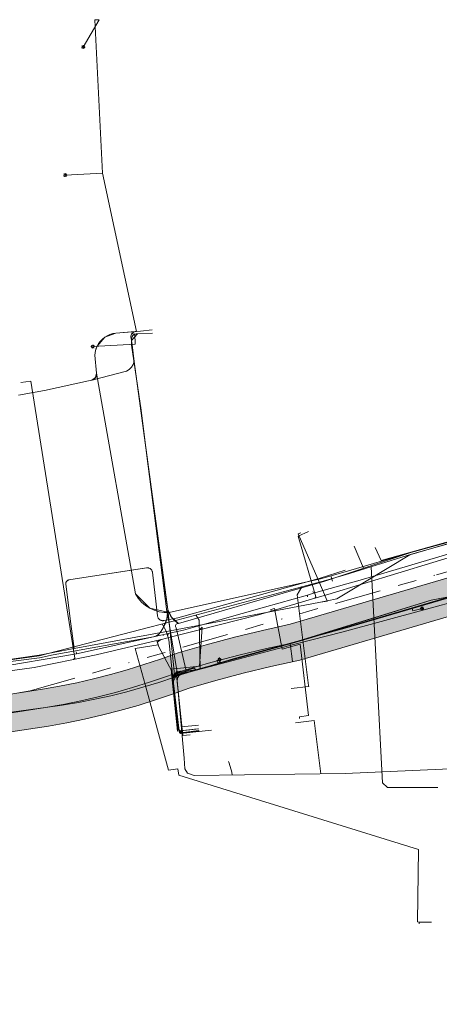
# Model space of a CAD drawing. Header units: metres. Extents: x 191553 to 192958, y 309510 to 310004.
# Tile 31 of 52: x 191965 to 192010, y 309772 to 309878. Entities that reach past the tile are written whole.
import ezdxf
from ezdxf.lldxf.tags import DXFTag

# ---------------------------------------------------------------- set-up
doc = ezdxf.new("R2010")
doc.units = ezdxf.units.M
doc.linetypes.add('RI-OVERIG', pattern=[17, 5, -2, 2, -2, 0, -2, 2, -2])
doc.layers.get('0').update_dxf_attribs({"lineweight": 18})
for name, color, linetype, lineweight in [('B-WE-IE-MEUBILAIR_ENEXIS NETBEHEER BV-S', 7, 'Continuous', 18), ('B-WE-KL-DATA_COAXKABEL_7_ZIGGO BV-G', 90, 'KL-DATA-N', 18), ('B-WE-KL-DATA_DUCT_ZIGGO BV-G', 90, 'Continuous', 18), ('B-WE-KL-DATA_KABELBED_KPN BV-G', 90, 'Continuous', 18), ('B-WE-KL-DATA_KABELBED_ZIGGO BV-G', 90, 'Continuous', 18), ('B-WE-KL-ET_LS_DUCT_ENEXIS NETBEHEER BV-G', 190, 'Continuous', 18), ('B-WE-KL-ET_LS_ENEXIS NETBEHEER BV-G', 190, 'KL-LS-N', 18), ('B-WE-KL-ET_LS_KABELBED_ENEXIS NETBEHEER BV-G', 190, 'Continuous', 18), ('B-WE-KL-ET_LS_MANTELBUIS_OVERIG_50_ENEXIS NETBEHEER BV-G', 190, 'Continuous', 18), ('B-WE-KL-ET_MS_ENEXIS NETBEHEER BV-G', 130, 'KL-MS-N', 18), ('B-WE-KL-ET_MS_KABELBED_ENEXIS NETBEHEER BV-G', 130, 'Continuous', 18), ('B-WE-KL-GAS_HD_STAAL_100_ENEXIS NETBEHEER BV-G', 30, 'KL-GAS-HD-N', 18), ('B-WE-KL-GAS_LD_OVERIG_15_ENEXIS NETBEHEER BV-G', 50, 'KL-GAS-LD-N', 18), ('B-WE-KL-GAS_LD_POLYETHYLEEN PE_25_ENEXIS NETBEHEER BV-G', 50, 'KL-GAS-LD-N', 18), ('B-WE-KL-GAS_LD_POLYETHYLEEN PE_32_ENEXIS NETBEHEER BV-G', 50, 'KL-GAS-LD-N', 18), ('B-WE-KL-GAS_LD_POLYVINYLCHLORIDE PVC_90_ENEXIS NETBEHEER BV-G', 50, 'KL-GAS-LD-N', 18), ('B-WE-KL-GAS_LD_STAAL_25_ENEXIS NETBEHEER BV-G', 50, 'KL-GAS-LD-N', 18), ('B-WE-KL-WATER_100_NV WATERLEIDINGMAATSCHAPPIJ LIMBURG-G', 170, 'KL-WATER-N', 18), ('B-WE-KL-WATER_20_NV WATERLEIDINGMAATSCHAPPIJ LIMBURG-G', 170, 'KL-WATER-N', 18), ('B-WE-KL-WATER_25_NV WATERLEIDINGMAATSCHAPPIJ LIMBURG-G', 170, 'KL-WATER-N', 18), ('B-WE-KL-WATER_32_NV WATERLEIDINGMAATSCHAPPIJ LIMBURG-G', 170, 'KL-WATER-N', 18), ('B-WE-KL-WATER_33_NV WATERLEIDINGMAATSCHAPPIJ LIMBURG-G', 170, 'KL-WATER-N', 18), ('B-WE-RI-VRIJVERVAL_GEWAPEND BETON_1000_GEMEENTE GULPEN   WITTEM-G', 210, 'RI-OVERIG', 18), ('B-WE-RI-VRIJVERVAL_GEWAPEND BETON_1250_GEMEENTE GULPEN   WITTEM-G', 210, 'RI-OVERIG', 18), ('V-WE-KL-WATER_100_NV WATERLEIDINGMAATSCHAPPIJ LIMBURG-G', 170, 'KL-WATER-V', 18), ('V-WE-KL-WATER_25_NV WATERLEIDINGMAATSCHAPPIJ LIMBURG-G', 170, 'KL-WATER-V', 18)]:
    doc.layers.add(name, color=color, linetype=linetype, lineweight=lineweight)
doc.layers.add('B-WE-OG-INFO_EIS VOORZORGSMAATREGEL_ENEXIS NETBEHEER BV-GV', color=7, linetype='Continuous', lineweight=18, true_color=0xfa194b)
doc.layers.add('B-WE-OG-INFO_EIS VOORZORGSMAATREGEL_ENEXIS NETBEHEER BV-V', color=7, linetype='Continuous', lineweight=18, true_color=0xfa194b, transparency=0.8)
doc.styles.get("Standard").update_dxf_attribs({"font": 'arial.ttf'})
tags = doc.linetypes.add('KL-DATA-N', pattern='A,4,-1,[101,NLCS.SHX,S=0.5,R=0,X=0,Y=0],-1,4,-1,["D",Standard,S=1,R=0,X=-0.25,Y=-0.5],-1.5', length=12.5).pattern_tags.tags
tags[18] = DXFTag(74, 10)
tags = doc.linetypes.add('KL-GAS-HD-N', pattern='A,4,-1,[69,NLCS.SHX,S=0.5,R=0,X=0,Y=0],-1,4,-1,["H",Standard,S=1,R=0,X=0,Y=-0.5],-2', length=13).pattern_tags.tags
tags[18] = DXFTag(74, 10)
tags = doc.linetypes.add('KL-GAS-LD-N', pattern='A,4,-1,[69,NLCS.SHX,S=0.5,R=0,X=0,Y=0],-1,4,-1,["L",Standard,S=1,R=0,X=0.25,Y=-0.5],-2', length=13).pattern_tags.tags
tags[18] = DXFTag(74, 10)
tags = doc.linetypes.add('KL-LS-N', pattern='A,4,-1,[103,NLCS.SHX,S=0.75,R=0,X=0,Y=0],-1,4,-1,["L",Standard,S=1,R=0,X=0,Y=-0.5],-2', length=13).pattern_tags.tags
tags[18] = DXFTag(74, 10)
tags = doc.linetypes.add('KL-MS-N', pattern='A,4,-1,[103,NLCS.SHX,S=0.75,R=0,X=0,Y=0],-1,4,-1,["M",Standard,S=1,R=0,X=0,Y=-0.5],-2', length=13).pattern_tags.tags
tags[18] = DXFTag(74, 10)
doc.linetypes.add('KL-WATER-N', pattern='A,7,-0.5,[168,NLCS.SHX,S=0.75,R=0,X=0.75,Y=0],-2', length=9.5)
doc.linetypes.add('KL-WATER-V', pattern='A,3.5,[24,NLCS.SHX,S=0.5,R=0,X=0,Y=0],3.5,-0.5,[168,NLCS.SHX,S=0.75,R=0,X=0.75,Y=0],-2', length=9.5)

# ---------------------------------------------------------------- blocks, each defined once
blk = doc.blocks.new('SIE-MEUBILAIR_PAAL_LICHTMAST-SO')
for points in [[(-0.62, 0), (-1, 0)], [(-0.71, 0.71), (-0.44, 0.44)], [(0, 1), (0, 0.62)], [(0.44, 0.44), (0.71, 0.71)], [(1, 0), (0.62, 0)], [(-0.71, -0.71), (-0.44, -0.44)], [(0, -0.62), (0, -1)], [(0.44, -0.44), (0.71, -0.71)]]:
    blk.add_lwpolyline(points)
blk.add_circle((0, 0), 0.5)

msp = doc.modelspace()

# ---------------------------------------------------------------- hatches: boundary and pattern name
at = {"layer": 'B-WE-OG-INFO_EIS VOORZORGSMAATREGEL_ENEXIS NETBEHEER BV-V'}
msp.add_hatch(color=256, dxfattribs=at).paths.add_polyline_path([(192131.418, 309815.57), (192128.835, 309815.928), (192126.26, 309816.341), (192123.701, 309816.806), (192121.172, 309817.322), (192114.611, 309818.968), (192107.1, 309821.375), (192100.308, 309823.674), (192096.941, 309824.655), (192093.589, 309825.483), (192080.989, 309830.487), (192080.791, 309830.554), (192069.712, 309833.657), (192069.466, 309833.709), (192069.213, 309833.731), (192068.961, 309833.72), (192068.697, 309833.674), (192057.804, 309831.006), (192051.026, 309829.021), (192044.363, 309831.316), (192044.12, 309831.383), (192043.869, 309831.419), (192043.617, 309831.423), (192043.366, 309831.395), (192043.119, 309831.335), (192042.882, 309831.245), (192042.661, 309831.126), (192042.454, 309830.98), (192042.268, 309830.809), (192042.104, 309830.615), (192041.968, 309830.403), (192041.858, 309830.175), (192041.781, 309829.944), (192040.182, 309823.996), (192038.819, 309823.938), (192037.374, 309823.818), (192035.936, 309823.638), (192034.587, 309823.414), (192033.087, 309823.101), (192031.76, 309822.767), (192030.426, 309822.373), (192024.636, 309821.022), (192024.348, 309821.121), (192024.098, 309821.167), (192023.846, 309821.18), (192023.594, 309821.161), (192023.302, 309821.099), (191994.078, 309812.513), (191991.126, 309811.863), (191988.082, 309811.125), (191985.054, 309810.324), (191982.043, 309809.46), (191980.132, 309808.775), (191978.355, 309808.181), (191976.561, 309807.629), (191974.76, 309807.121), (191972.942, 309806.656), (191971.119, 309806.235), (191969.28, 309805.857), (191967.443, 309805.525), (191960.065, 309804.397), (191952.664, 309803.315), (191945.257, 309802.282), (191937.67, 309801.267), (191930.473, 309799.676), (191922.163, 309797.669), (191911.141, 309794.283), (191900.304, 309790.922), (191891.818, 309788.89), (191875.997, 309786.795), (191875.749, 309786.745), (191875.51, 309786.666), (191875.281, 309786.556), (191875.069, 309786.418), (191874.876, 309786.255), (191874.705, 309786.07), (191874.558, 309785.863), (191874.42, 309785.596), (191873.182, 309782.693), (191873.098, 309782.456), (191873.045, 309782.209), (191873.023, 309781.955), (191873.033, 309781.703), (191873.074, 309781.455), (191873.148, 309781.211), (191874.286, 309778.681), (191875.214, 309776.273), (191876.004, 309773.816), (191876.648, 309771.337), (191876.898, 309769.939), (191877.117, 309768.491), (191877.3, 309767.032), (191877.444, 309765.569), (191877.549, 309764.107), (191877.616, 309762.637), (191877.645, 309761.169), (191877.636, 309759.74), (191877.378, 309756.094), (191877.067, 309752.417), (191876.706, 309748.733), (191876.299, 309745.086), (191875.982, 309743.013), (191875.384, 309738.504), (191874.916, 309734.034), (191874.23, 309727.778), (191874.142, 309725.949), (191874.122, 309724.242), (191874.158, 309722.604), (191874.254, 309720.9), (191874.285, 309720.649), (191876.083, 309710.974), (191876.144, 309710.729), (191876.237, 309710.492), (191876.39, 309710.222), (191877.197, 309709.025), (191878.897, 309706.317), (191879.045, 309706.113), (191879.217, 309705.928), (191879.453, 309705.737), (191884.15, 309702.491), (191896.058, 309695.465), (191901.703, 309691.267), (191898.563, 309689.263), (191898.36, 309689.114), (191898.176, 309688.941), (191898.015, 309688.744), (191897.881, 309688.531), (191897.775, 309688.301), (191897.698, 309688.059), (191897.653, 309687.81), (191897.639, 309687.559), (191897.658, 309687.306), (191897.715, 309687.031), (191898.448, 309684.454), (191898.497, 309683.758), (191896.451, 309678.134), (191882.242, 309667.335), (191877.433, 309663.962), (191872.526, 309660.706), (191867.542, 309657.581), (191862.475, 309654.583), (191857.255, 309651.674), (191851.951, 309648.897), (191849.155, 309647.451), (191846.353, 309646.062), (191843.528, 309644.719), (191840.695, 309643.429), (191837.229, 309641.984), (191833.727, 309640.601), (191830.196, 309639.284), (191826.648, 309638.035), (191823.07, 309636.851), (191819.47, 309635.735), (191815.855, 309634.688), (191812.205, 309633.706), (191807.498, 309632.493), (191802.8, 309631.381), (191798.238, 309630.567), (191793.613, 309629.787), (191788.992, 309629.055), (191784.363, 309628.368), (191779.718, 309627.724), (191775.076, 309627.128), (191770.419, 309626.575), (191765.751, 309626.068), (191754.812, 309624.834), (191743.888, 309623.674), (191732.937, 309622.582), (191704.171, 309619.885), (191696.448, 309619.357), (191674.137, 309618.201), (191656.038, 309617.66), (191646.696, 309617.458), (191646.444, 309617.436), (191646.196, 309617.383), (191645.957, 309617.299), (191645.731, 309617.186), (191645.523, 309617.045), (191645.331, 309616.878), (191645.164, 309616.69), (191645.021, 309616.482), (191644.905, 309616.256), (191644.819, 309616.019), (191644.764, 309615.771), (191644.74, 309615.519), (191644.748, 309615.267), (191644.788, 309615.018), (191644.86, 309614.774), (191644.961, 309614.543), (191645.09, 309614.327), (191645.246, 309614.128), (191645.427, 309613.949), (191645.626, 309613.796), (191645.845, 309613.669), (191646.079, 309613.57), (191646.323, 309613.502), (191646.573, 309613.465), (191646.782, 309613.459), (191656.136, 309613.662), (191674.324, 309614.205), (191696.703, 309615.365), (191704.52, 309615.9), (191733.333, 309618.602), (191744.288, 309619.694), (191755.26, 309620.859), (191766.199, 309622.093), (191770.886, 309622.603), (191775.556, 309623.157), (191780.259, 309623.761), (191784.918, 309624.406), (191789.589, 309625.1), (191794.272, 309625.842), (191798.91, 309626.623), (191803.667, 309627.476), (191808.474, 309628.614), (191813.239, 309629.842), (191816.913, 309630.831), (191820.639, 309631.909), (191824.308, 309633.047), (191827.92, 309634.243), (191831.544, 309635.517), (191835.178, 309636.874), (191838.751, 309638.285), (191842.263, 309639.749), (191845.23, 309641.099), (191848.116, 309642.471), (191850.979, 309643.891), (191853.788, 309645.343), (191859.135, 309648.143), (191864.445, 309651.101), (191869.6, 309654.151), (191874.718, 309657.36), (191879.666, 309660.643), (191884.57, 309664.082), (191899.339, 309675.305), (191899.53, 309675.47), (191899.699, 309675.658), (191899.843, 309675.866), (191899.96, 309676.092), (191902.401, 309682.789), (191902.472, 309683.033), (191902.512, 309683.283), (191902.516, 309683.611), (191902.424, 309684.939), (191902.391, 309685.188), (191901.97, 309686.692), (191906.3, 309689.455), (191906.505, 309689.605), (191906.687, 309689.778), (191906.848, 309689.974), (191906.982, 309690.187), (191907.088, 309690.417), (191907.165, 309690.659), (191907.21, 309690.907), (191907.224, 309691.16), (191907.206, 309691.412), (191907.156, 309691.66), (191907.075, 309691.899), (191906.965, 309692.126), (191906.827, 309692.338), (191906.663, 309692.531), (191906.418, 309692.745), (191898.36, 309698.738), (191898.182, 309698.856), (191886.247, 309705.898), (191882.067, 309708.792), (191880.568, 309711.179), (191879.94, 309712.113), (191878.241, 309721.255), (191878.157, 309722.727), (191878.122, 309724.297), (191878.141, 309725.863), (191878.213, 309727.404), (191878.893, 309733.608), (191879.359, 309738.058), (191879.945, 309742.473), (191880.27, 309744.598), (191880.683, 309748.302), (191881.049, 309752.037), (191881.367, 309755.804), (191881.63, 309759.521), (191881.645, 309761.17), (191881.613, 309762.795), (191881.544, 309764.315), (191881.431, 309765.885), (191881.278, 309767.45), (191881.076, 309769.064), (191880.839, 309770.619), (191880.572, 309772.117), (191879.861, 309774.877), (191879.005, 309777.551), (191877.998, 309780.173), (191877.206, 309781.932), (191877.653, 309782.979), (191892.445, 309784.938), (191892.647, 309784.976), (191901.427, 309787.082), (191912.317, 309790.459), (191923.162, 309793.795), (191931.353, 309795.774), (191938.451, 309797.343), (191945.806, 309798.32), (191953.239, 309799.356), (191960.666, 309800.442), (191968.072, 309801.575), (191970.064, 309801.935), (191971.947, 309802.322), (191973.912, 309802.775), (191975.774, 309803.252), (191977.716, 309803.799), (191979.598, 309804.379), (191981.422, 309804.989), (191983.211, 309805.634), (191986.096, 309806.462), (191989.046, 309807.243), (191992.006, 309807.961), (191995.139, 309808.656), (192023.581, 309817.012), (192023.797, 309816.944), (192024.045, 309816.898), (192024.298, 309816.885), (192024.55, 309816.904), (192024.731, 309816.937), (192031.393, 309818.491), (192032.778, 309818.898), (192034.023, 309819.212), (192035.281, 309819.474), (192036.551, 309819.685), (192037.825, 309819.843), (192039.107, 309819.948), (192040.39, 309820.001), (192041.717, 309820.001), (192041.968, 309820.017), (192042.217, 309820.064), (192042.457, 309820.143), (192042.687, 309820.252), (192042.899, 309820.387), (192043.093, 309820.549), (192043.266, 309820.736), (192043.412, 309820.94), (192043.533, 309821.164), (192043.648, 309821.482), (192045.087, 309826.836), (192050.326, 309825.032), (192050.569, 309824.965), (192050.821, 309824.929), (192051.072, 309824.925), (192051.323, 309824.953), (192051.539, 309825.004), (192058.8, 309827.131), (192069.139, 309829.663), (192079.61, 309826.73), (192092.24, 309821.715), (192092.499, 309821.632), (192095.863, 309820.802), (192099.148, 309819.846), (192105.863, 309817.571), (192113.452, 309815.139), (192120.242, 309813.431), (192122.964, 309812.875), (192125.609, 309812.394), (192128.223, 309811.975), (192130.887, 309811.606), (192133.651, 309811.278), (192136.482, 309811.073), (192139.318, 309811), (192149.159, 309811.173), (192151.78, 309811.374), (192154.502, 309811.657), (192157.108, 309812.001), (192159.811, 309812.434), (192162.394, 309812.92), (192165.017, 309813.487), (192167.675, 309814.14), (192170.262, 309814.851), (192172.776, 309815.617), (192175.321, 309816.467), (192177.892, 309817.406), (192180.386, 309818.396), (192182.852, 309819.454), (192185.238, 309820.556), (192187.692, 309821.77), (192190.028, 309823.008), (192201.581, 309829.247), (192210.955, 309834.895), (192218.647, 309839.781), (192225.556, 309844.588), (192227.107, 309845.636), (192227.306, 309845.79), (192227.485, 309845.969), (192227.64, 309846.169), (192227.769, 309846.387), (192227.869, 309846.62), (192227.939, 309846.863), (192227.978, 309847.111), (192227.985, 309847.364), (192227.96, 309847.617), (192227.903, 309847.863), (192227.816, 309848.099), (192227.699, 309848.325), (192227.556, 309848.532), (192227.387, 309848.72), (192227.195, 309848.886), (192226.984, 309849.026), (192226.759, 309849.138), (192226.519, 309849.221), (192226.272, 309849.272), (192226.019, 309849.293), (192225.768, 309849.281), (192225.517, 309849.237), (192225.276, 309849.163), (192225.047, 309849.059), (192223.285, 309847.881), (192216.465, 309843.134), (192208.872, 309838.309), (192199.557, 309832.698), (192188.135, 309826.532), (192185.842, 309825.317), (192183.537, 309824.176), (192181.2, 309823.098), (192178.837, 309822.084), (192176.441, 309821.134), (192174.026, 309820.252), (192171.588, 309819.436), (192169.123, 309818.686), (192166.641, 309818.004), (192164.142, 309817.39), (192161.629, 309816.846), (192159.097, 309816.369), (192156.559, 309815.964), (192154.005, 309815.626), (192151.448, 309815.36), (192148.914, 309815.166), (192142.08, 309815.058), (192139.372, 309815), (192136.721, 309815.066), (192134.076, 309815.256)])

# ---------------------------------------------------------------- linework, layer by layer
at = {"layer": 'B-WE-KL-DATA_COAXKABEL_7_ZIGGO BV-G', "flags": 128}
for points in [[(192021.07, 309824.192), (192003.888, 309819.357)], [(192045.716, 309817.488), (192044.812, 309821.873), (192009.272, 309815.104)], [(191981.843, 309807.045), (191994.575, 309810.575), (192009.272, 309815.104)], [(191994.575, 309810.575), (191994.103, 309810.445)], [(191982.521, 309800.547), (191981.843, 309807.045)]]:
    msp.add_lwpolyline(points, dxfattribs=at)
at = {"layer": 'B-WE-KL-DATA_DUCT_ZIGGO BV-G', "flags": 128}
msp.add_lwpolyline([(191994.103, 309810.445), (192009.272, 309815.104)], dxfattribs=at)
at = {"layer": 'B-WE-KL-DATA_KABELBED_KPN BV-G', "flags": 128}
for points in [[(191970.833, 309809.9), (191970.834, 309809.9), (191981.006, 309811.772), (191997.365, 309814.911), (191998.079, 309815.048), (191999.119, 309815.248), (192000, 309815.781), (192006.96, 309819.997), (192021.099, 309824.096)], [(191997.365, 309814.911), (191998.106, 309814.987), (191998.079, 309815.048), (191997.055, 309817.411), (191994.963, 309822.238), (191995.238, 309822.358)], [(191970.834, 309809.9), (191970.491, 309812.574), (191969.944, 309816.831), (191969.941, 309816.866), (191969.941, 309816.901), (191969.944, 309816.936), (191969.95, 309816.97), (191969.959, 309817.004), (191969.971, 309817.037), (191969.986, 309817.069), (191970.003, 309817.099), (191970.023, 309817.128), (191970.045, 309817.155), (191970.07, 309817.18), (191970.096, 309817.203), (191970.125, 309817.224), (191970.155, 309817.242), (191970.186, 309817.257), (191970.219, 309817.269), (191970.253, 309817.279), (191970.287, 309817.286), (191978.641, 309818.576), (191978.689, 309818.581), (191978.738, 309818.582), (191978.786, 309818.579), (191978.835, 309818.571), (191978.882, 309818.559), (191978.928, 309818.543), (191978.972, 309818.523), (191979.014, 309818.499), (191979.054, 309818.471), (191979.092, 309818.44), (191979.126, 309818.405), (191979.157, 309818.368), (191979.185, 309818.328), (191979.209, 309818.286), (191979.23, 309818.242), (191979.246, 309818.196), (191979.258, 309818.149), (191979.266, 309818.101), (191979.818, 309813.421), (191979.826, 309813.371), (191979.839, 309813.321), (191979.855, 309813.273), (191979.876, 309813.227), (191979.901, 309813.182), (191979.93, 309813.14), (191979.962, 309813.101), (191979.997, 309813.064), (191980.035, 309813.031), (191980.077, 309813.001), (191980.12, 309812.974), (191980.166, 309812.952), (191980.213, 309812.934), (191980.262, 309812.919), (191980.312, 309812.91), (191980.363, 309812.904), (191980.414, 309812.903), (191980.465, 309812.906), (191980.515, 309812.914), (191981.998, 309813.206), (191997.055, 309817.411), (191997.326, 309817.487), (191999.993, 309818.335)], [(191970.286, 309817.286), (191978.192, 309818.506)], [(191948.866, 309806.553), (191960.373, 309808.242), (191967.075, 309809.209), (191970.833, 309809.9)]]:
    msp.add_lwpolyline(points, dxfattribs=at)
at = {"layer": 'B-WE-KL-DATA_KABELBED_ZIGGO BV-G', "flags": 128}
for points in [[(192003.244, 309820.788), (192003.888, 309819.357), (192013.89, 309822.172)], [(192044.067, 309821.731), (192009.272, 309815.104)], [(191982.265, 309807.162), (191994.103, 309810.445)], [(191994.103, 309810.445), (191994.331, 309808.532)], [(191982.464, 309801.089), (191981.843, 309807.045), (191982.265, 309807.162)], [(191983.261, 309801.172), (191982.464, 309801.089)], [(191983.317, 309800.63), (191982.521, 309800.547), (191982.464, 309801.089)]]:
    msp.add_lwpolyline(points, dxfattribs=at)
at = {"layer": 'B-WE-KL-ET_LS_DUCT_ENEXIS NETBEHEER BV-G', "flags": 128}
msp.add_lwpolyline([(191967.634, 309837.658), (191972.399, 309838.696)], dxfattribs=at)
at = {"layer": 'B-WE-KL-ET_LS_ENEXIS NETBEHEER BV-G', "flags": 128}
for points in [[(191973.53, 309877.514), (191971.82, 309874.577)], [(191973.878, 309861.011), (191973.051, 309877.49), (191973.53, 309877.514)], [(191973.878, 309861.011), (191969.883, 309860.806)], [(191977.555, 309843.995), (191973.878, 309861.011)], [(191981.083, 309813.779), (191978.974, 309814.249), (191977.455, 309815.785), (191973.259, 309839.506), (191973.072, 309841.464), (191973.149, 309841.953), (191973.321, 309842.418), (191974.136, 309843.373), (191975.312, 309843.813), (191977.998, 309844.031)], [(191977.419, 309843.984), (191977.187, 309843.896), (191977.017, 309843.714), (191976.948, 309843.502), (191976.969, 309843.281), (191977.071, 309842.552)], [(191976.972, 309843.612), (191977.017, 309843.714), (191977.091, 309843.815), (191977.187, 309843.896), (191977.298, 309843.953), (191977.419, 309843.984)], [(191977.37, 309843.732), (191977.425, 309842.644), (191972.848, 309842.37)], [(191977.017, 309843.714), (191977.37, 309843.732)], [(191977.006, 309840.154), (191977.192, 309840.449), (191977.309, 309840.778), (191977.071, 309842.552)], [(191977.309, 309840.778), (191980.932, 309814.096), (191980.816, 309813.086), (191980.439, 309812.142)], [(191972.758, 309838.768), (191973.149, 309839.042), (191973.259, 309839.506)], [(192007.065, 309820.251), (192011.932, 309821.573)], [(192001.985, 309818.554), (192000.977, 309820.903)], [(191993.335, 309815.869), (191997.832, 309817.169), (192007.065, 309820.251)], [(192007.065, 309820.251), (192000, 309818.169)], [(191998.465, 309817.719), (191998.641, 309817.158)], [(192007.23, 309814.219), (192007.307, 309813.953)], [(192007.307, 309813.953), (192008.282, 309814.227)], [(191982.065, 309812.61), (191981.34, 309813.232), (191980.932, 309814.096)], [(191980.439, 309812.142), (191980.216, 309811.792), (191979.957, 309811.468), (191979.699, 309811.261), (191979.387, 309811.149), (191968.589, 309809.215)], [(192000, 309812.115), (191987.939, 309808.798), (191982.632, 309807.18)], [(191986.211, 309808.64), (191986.498, 309808.728)], [(191986.627, 309808.398), (191986.597, 309808.475), (191986.29, 309808.382), (191986.211, 309808.64)], [(191983.997, 309807.596), (191983.713, 309807.783), (191981.818, 309807.187), (191981.393, 309806.539), (191981.968, 309801.037), (191984.252, 309801.276)], [(191982.632, 309807.18), (191982.248, 309807.493), (191981.9, 309807.456), (191981.455, 309806.907), (191982.047, 309801.244), (191982.594, 309800.815), (191984.279, 309801.049)], [(191982.251, 309807.072), (191982.112, 309806.958), (191982.01, 309806.81), (191981.952, 309806.639), (191981.945, 309806.459), (191982.675, 309798.124), (191982.746, 309796.959), (191983.027, 309796.509)], [(191982.38, 309801.497), (191984.212, 309801.657)], [(191997.401, 309796.436), (191996.675, 309802.162), (191994.667, 309801.907)], [(191987.861, 309796.308), (191987.818, 309796.629), (191987.541, 309797.578), (191987.46, 309797.754)]]:
    msp.add_lwpolyline(points, dxfattribs=at)
at = {"layer": 'B-WE-KL-ET_LS_KABELBED_ENEXIS NETBEHEER BV-G', "flags": 128}
for points in [[(191977.419, 309843.984), (191975.312, 309843.813), (191974.999, 309843.76), (191974.696, 309843.668), (191974.407, 309843.538), (191974.136, 309843.373), (191973.888, 309843.175), (191973.668, 309842.947), (191973.478, 309842.694), (191973.321, 309842.418), (191973.224, 309842.19), (191973.149, 309841.953), (191973.098, 309841.711), (191973.072, 309841.464)], [(191977.419, 309843.984), (191977.998, 309844.031), (191979.25, 309844.172)], [(191976.969, 309843.281), (191976.947, 309843.391), (191976.948, 309843.502), (191976.972, 309843.612)], [(191980.797, 309815.088), (191977.309, 309840.778)], [(191972.758, 309838.768), (191976.466, 309839.723), (191976.76, 309839.908), (191977.006, 309840.154)], [(191972.399, 309838.696), (191972.758, 309838.768)], [(191972.758, 309838.768), (191972.873, 309838.808), (191972.979, 309838.869), (191973.072, 309838.948), (191973.149, 309839.042), (191973.208, 309839.148), (191973.247, 309839.264), (191973.264, 309839.384), (191973.259, 309839.506)], [(191964.858, 309837.151), (191967.634, 309837.658)], [(192000, 309812.115), (192012.998, 309815.9), (192013.095, 309815.922), (192040.527, 309821.323), (192041.03, 309821.37), (192041.534, 309821.341)], [(192000, 309818.169), (191997.366, 309817.396), (191981.083, 309813.779), (191980.536, 309813.782), (191979.995, 309813.862), (191979.471, 309814.019), (191978.974, 309814.249), (191978.516, 309814.547), (191978.104, 309814.908), (191977.748, 309815.323), (191977.455, 309815.785)], [(191982.065, 309812.61), (191993.335, 309815.869)], [(191980.932, 309814.096), (191980.797, 309815.088)], [(191980.932, 309814.096), (191980.907, 309813.587), (191980.816, 309813.086), (191980.659, 309812.602), (191980.439, 309812.142)], [(191980.994, 309813.424), (191980.932, 309814.096)], [(191982.065, 309812.61), (191981.86, 309812.736), (191981.67, 309812.883), (191981.495, 309813.049), (191981.34, 309813.232), (191981.204, 309813.431), (191981.09, 309813.642), (191980.999, 309813.865), (191980.932, 309814.096)], [(191982.065, 309812.61), (191981.982, 309812.603), (191981.904, 309812.573), (191981.838, 309812.522), (191981.79, 309812.454), (191981.763, 309812.375), (191981.76, 309812.291), (191981.781, 309812.21), (191981.825, 309812.139)], [(191981.825, 309812.139), (191982.898, 309807.527)], [(191979.957, 309811.468), (191979.836, 309811.354), (191979.699, 309811.261), (191979.547, 309811.192), (191979.387, 309811.149)], [(191968.589, 309809.215), (191967.113, 309808.912), (191937.339, 309805.164), (191936.125, 309804.919), (191934.017, 309804.483), (191933.123, 309804.293), (191930.64, 309803.751), (191928.162, 309803.188), (191925.076, 309802.456), (191921.997, 309801.691), (191916.014, 309798.574), (191912.639, 309797.508), (191909.508, 309796.724), (191906.366, 309795.988), (191903.212, 309795.301), (191900.048, 309794.664), (191897.668, 309794.218), (191895.284, 309793.8)], [(191982.251, 309807.072), (191981.86, 309806.939), (191981.774, 309806.935), (191981.698, 309806.975), (191981.654, 309807.048), (191981.653, 309807.134)], [(191982.632, 309807.18), (191982.251, 309807.072)], [(191982.898, 309807.527), (191982.872, 309807.415), (191982.815, 309807.315), (191982.733, 309807.234), (191982.632, 309807.18)], [(191983.027, 309796.509), (191983.775, 309796.254), (192000, 309796.47), (192012.094, 309797.027), (192016.363, 309797.073), (192016.549, 309797.095), (192016.728, 309797.152), (192016.893, 309797.242), (192017.038, 309797.36), (192018.529, 309798.916), (192018.661, 309799.025), (192018.809, 309799.111), (192018.97, 309799.169), (192019.138, 309799.2), (192029.665, 309799.617)]]:
    msp.add_lwpolyline(points, dxfattribs=at)
at = {"layer": 'B-WE-KL-ET_LS_MANTELBUIS_OVERIG_50_ENEXIS NETBEHEER BV-G', "flags": 128}
msp.add_lwpolyline([(191981.653, 309807.134), (191980.994, 309813.424)], dxfattribs=at)
at = {"layer": 'B-WE-KL-ET_MS_ENEXIS NETBEHEER BV-G', "flags": 128}
for points in [[(191979.267, 309843.829), (191977.67, 309843.748), (191977.006, 309843.014), (191977.031, 309842.513)], [(191977.67, 309843.748), (191977.507, 309843.729), (191977.366, 309843.689), (191977.249, 309843.628), (191977.155, 309843.547), (191977.083, 309843.445), (191977.034, 309843.322), (191977.009, 309843.178), (191977.006, 309843.014)], [(191981.922, 309807.327), (191981.961, 309807.225), (191982.039, 309807.147), (191982.141, 309807.108), (191982.251, 309807.114), (191994.601, 309810.377), (191999.81, 309811.698), (192021.418, 309817.566), (192031.575, 309819.804), (192041.616, 309821.732), (192041.96, 309821.733), (192042.299, 309821.679)]]:
    msp.add_lwpolyline(points, dxfattribs=at)
at = {"layer": 'B-WE-KL-ET_MS_KABELBED_ENEXIS NETBEHEER BV-G', "flags": 128}
for points in [[(191977.031, 309842.513), (191978.041, 309835.535), (191978.621, 309830.899), (191980.806, 309813.908), (191980.952, 309813.248)], [(191980.952, 309813.248), (191981.922, 309807.327)], [(191981.922, 309807.327), (191981.925, 309807.173), (191981.878, 309807.026), (191981.785, 309806.903), (191981.657, 309806.817), (191979.96, 309806.259), (191978.251, 309805.743), (191976.528, 309805.269), (191974.795, 309804.839), (191973.051, 309804.452), (191971.298, 309804.108), (191969.538, 309803.808), (191967.77, 309803.552), (191938.076, 309799.512)]]:
    msp.add_lwpolyline(points, dxfattribs=at)
at = {"layer": 'B-WE-KL-GAS_HD_STAAL_100_ENEXIS NETBEHEER BV-G', "flags": 128}
msp.add_lwpolyline([(191646.739, 309615.458), (191647.878, 309615.478), (191656.092, 309615.661), (191674.22, 309616.202), (191687.713, 309616.889), (191696.567, 309617.36), (191704.332, 309617.891), (191722.174, 309619.571), (191733.135, 309620.592), (191744.089, 309621.684), (191755.036, 309622.846), (191765.975, 309624.08), (191770.65, 309624.588), (191775.32, 309625.143), (191779.985, 309625.742), (191784.643, 309626.387), (191789.295, 309627.078), (191793.94, 309627.814), (191798.577, 309628.595), (191803.207, 309629.422), (191805.594, 309629.975), (191807.975, 309630.551), (191810.35, 309631.15), (191812.719, 309631.773), (191816.392, 309632.762), (191820.046, 309633.82), (191823.68, 309634.946), (191827.291, 309636.141), (191830.88, 309637.404), (191834.444, 309638.734), (191837.982, 309640.131), (191841.493, 309641.595), (191844.371, 309642.905), (191847.227, 309644.263), (191850.06, 309645.668), (191852.869, 309647.12), (191855.547, 309648.5), (191858.207, 309649.915), (191860.849, 309651.364), (191863.471, 309652.848), (191866.036, 309654.344), (191868.581, 309655.872), (191871.107, 309657.433), (191873.612, 309659.027), (191876.097, 309660.652), (191878.56, 309662.31), (191881.002, 309663.999), (191883.422, 309665.719), (191898.129, 309676.897), (191900.521, 309683.473), (191900.429, 309684.8), (191899.639, 309687.577), (191905.224, 309691.141), (191897.166, 309697.133), (191892.831, 309699.688), (191885.167, 309704.213), (191880.591, 309707.381), (191878.874, 309710.115), (191878.049, 309711.339), (191876.251, 309721.014), (191876.158, 309722.649), (191876.121, 309724.286), (191876.141, 309725.924), (191876.218, 309727.56), (191876.905, 309733.826), (191877.123, 309736.062), (191877.373, 309738.295), (191877.653, 309740.525), (191877.964, 309742.75), (191878.12, 309743.786), (191878.282, 309744.82), (191878.695, 309748.523), (191879.059, 309752.232), (191879.372, 309755.945), (191879.635, 309759.662), (191879.645, 309761.183), (191879.615, 309762.704), (191879.546, 309764.223), (191879.436, 309765.741), (191879.287, 309767.254), (191879.099, 309768.764), (191878.87, 309770.268), (191878.603, 309771.765), (191878.283, 309773.074), (191877.925, 309774.373), (191877.531, 309775.662), (191877.101, 309776.939), (191876.634, 309778.203), (191876.132, 309779.453), (191875.594, 309780.689), (191875.022, 309781.909), (191876.26, 309784.812), (191892.182, 309786.921), (191900.834, 309788.992), (191911.729, 309792.371), (191922.632, 309795.725), (191930.905, 309797.723), (191938.102, 309799.314), (191945.529, 309800.3), (191952.95, 309801.335), (191960.364, 309802.419), (191967.77, 309803.552), (191969.661, 309803.894), (191971.544, 309804.281), (191973.416, 309804.713), (191975.278, 309805.19), (191977.128, 309805.711), (191978.965, 309806.276), (191980.787, 309806.885), (191982.595, 309807.538), (191985.566, 309808.391), (191988.553, 309809.182), (191991.557, 309809.91), (191994.575, 309810.575), (192023.866, 309819.18), (192024.277, 309818.885), (192030.938, 309820.439), (192032.249, 309820.827), (192033.575, 309821.162), (192034.914, 309821.441), (192036.263, 309821.665), (192037.62, 309821.833), (192038.983, 309821.945), (192040.349, 309822.001), (192041.717, 309822.001), (192043.712, 309829.425), (192050.977, 309826.923), (192058.28, 309829.063), (192069.173, 309831.731), (192080.251, 309828.628), (192092.978, 309823.574), (192094.684, 309823.172), (192096.382, 309822.734), (192098.07, 309822.262), (192099.748, 309821.754), (192106.473, 309819.476), (192114.062, 309817.044), (192120.728, 309815.371), (192123.321, 309814.842), (192125.926, 309814.369), (192128.539, 309813.95), (192131.161, 309813.587), (192132.522, 309813.41), (192133.887, 309813.264), (192135.254, 309813.15), (192136.624, 309813.068), (192137.996, 309813.018), (192139.368, 309812.999), (192140.74, 309813.013), (192142.112, 309813.058), (192149.006, 309813.167), (192151.627, 309813.368), (192154.241, 309813.64), (192156.846, 309813.984), (192159.441, 309814.399), (192162.024, 309814.885), (192164.593, 309815.442), (192167.145, 309816.068), (192169.68, 309816.765), (192172.194, 309817.53), (192174.687, 309818.364), (192177.155, 309819.266), (192179.598, 309820.235), (192182.014, 309821.27), (192184.4, 309822.372), (192186.755, 309823.538), (192189.078, 309824.768), (192200.549, 309830.96), (192209.923, 309836.608), (192217.574, 309841.469), (192224.427, 309846.239), (192225.986, 309847.293)], dxfattribs=at)
at = {"layer": 'B-WE-KL-GAS_LD_OVERIG_15_ENEXIS NETBEHEER BV-G', "flags": 128}
msp.add_lwpolyline([(191982.293, 309800.888), (191982.588, 309800.867), (191984.272, 309801.111)], dxfattribs=at)
at = {"layer": 'B-WE-KL-GAS_LD_POLYETHYLEEN PE_25_ENEXIS NETBEHEER BV-G', "flags": 128}
for points in [[(191995.331, 309816.531), (191994.833, 309815.693), (191996.072, 309805.92)], [(191983.95, 309813.516), (191984.281, 309812.973), (191984.39, 309807.682), (191983.101, 309807.503), (191982.172, 309807.187), (191981.807, 309806.979), (191981.425, 309806.235), (191981.968, 309801.038), (191982.266, 309801.069)], [(191980.311, 309812.561), (191980.751, 309811.765), (191981.045, 309810.83), (191982.041, 309801.293), (191982.293, 309800.888)]]:
    msp.add_lwpolyline(points, dxfattribs=at)
at = {"layer": 'B-WE-KL-GAS_LD_POLYETHYLEEN PE_32_ENEXIS NETBEHEER BV-G', "flags": 128}
msp.add_lwpolyline([(192002.792, 309818.698), (192004.043, 309795.476), (192004.57, 309794.977), (192009.971, 309794.977)], dxfattribs=at)
at = {"layer": 'B-WE-KL-GAS_LD_POLYVINYLCHLORIDE PVC_90_ENEXIS NETBEHEER BV-G', "flags": 128}
msp.add_lwpolyline([(191948.247, 309806.547), (191967.088, 309809.11), (191982.024, 309813.008), (191993.871, 309816.131), (191997.485, 309817.12), (192000, 309817.82), (192007.143, 309820.067), (192021.132, 309824.002), (192035.903, 309827.558)], dxfattribs=at)
at = {"layer": 'B-WE-KL-GAS_LD_STAAL_25_ENEXIS NETBEHEER BV-G', "flags": 128}
for points in [[(191996.072, 309805.92), (191996.085, 309805.82), (191994.199, 309805.596)], [(191982.266, 309801.069), (191984.255, 309801.277)]]:
    msp.add_lwpolyline(points, dxfattribs=at)
at = {"layer": 'B-WE-KL-WATER_100_NV WATERLEIDINGMAATSCHAPPIJ LIMBURG-G', "flags": 128}
msp.add_lwpolyline([(191868.755, 309787.392), (191868.735, 309787.942), (191868.635, 309790.663), (191881.068, 309790.744), (191889.993, 309791.471), (191902.461, 309793.76), (191912.513, 309796.569), (191913.91, 309796.959), (191915.167, 309797.342), (191920.768, 309799.046), (191924.885, 309800.299), (191933.65, 309803.135), (191943.229, 309804.723), (191956.926, 309806.533), (191966.556, 309807.867), (191970.761, 309808.735), (191973.204, 309809.239), (191979.743, 309810.779), (191980.233, 309810.895), (191981.312, 309811.149), (191984.35, 309811.916), (191990.7, 309813.52), (191992.035, 309813.916), (191996.737, 309815.312), (191998.154, 309815.732), (192013.215, 309820.289), (192014.344, 309820.631), (192015.562, 309821), (192028.697, 309824.736), (192029.626, 309824.971), (192031.926, 309825.554), (192040.068, 309827.616), (192042.608, 309827.944), (192043.2, 309827.845), (192044.241, 309827.96), (192046.5, 309827.368), (192048.943, 309826.441), (192057.444, 309829.103), (192057.604, 309829.25), (192057.878, 309829.501), (192057.86, 309830.001), (192057.842, 309830.502), (192058.44, 309830.525)], dxfattribs=at)
at = {"layer": 'B-WE-KL-WATER_20_NV WATERLEIDINGMAATSCHAPPIJ LIMBURG-G', "flags": 128}
msp.add_lwpolyline([(191966.19, 309838.663), (191965.1, 309838.515)], dxfattribs=at)
at = {"layer": 'B-WE-KL-WATER_25_NV WATERLEIDINGMAATSCHAPPIJ LIMBURG-G', "flags": 128}
for points in [[(191970.759, 309809.755), (191966.19, 309838.663)], [(191994.95, 309822), (191996.053, 309822.473)], [(191995.946, 309815.664), (191995.952, 309815.614), (191995.971, 309815.466)], [(191996.613, 309815.853), (191996.593, 309815.899), (191996.534, 309816.037)], [(191992.394, 309814.228), (191993.23, 309809.839), (191995.159, 309810.37), (191996.073, 309802.697), (191995.08, 309802.579), (191995.102, 309802.38)], [(191984.616, 309812.215), (191984.345, 309808.022), (191981.269, 309807.701), (191981.848, 309802.156)], [(191980.973, 309811.514), (191980.96, 309811.466), (191980.919, 309811.321)], [(191979.937, 309810.16), (191981.399, 309807.39), (191982.116, 309801.353)], [(191971.101, 309809.349), (191971.094, 309809.398), (191971.069, 309809.546)], [(191978.488, 309806.045), (191981.014, 309796.842), (191982.006, 309796.969), (191982.115, 309796.278), (192007.912, 309788.31), (192007.788, 309780.511), (192007.988, 309780.508)], [(191981.848, 309802.156), (191981.965, 309801.037), (191984.129, 309801.263)], [(191982.116, 309801.353), (191982.172, 309800.884), (191982.291, 309800.77), (191985.636, 309801.119)], [(192007.988, 309780.508), (192007.985, 309780.308)]]:
    msp.add_lwpolyline(points, dxfattribs=at)
at = {"layer": 'B-WE-KL-WATER_32_NV WATERLEIDINGMAATSCHAPPIJ LIMBURG-G', "flags": 128}
for points in [[(191996.737, 309815.312), (191996.767, 309815.352), (191996.856, 309815.472), (191994.95, 309822)], [(191992.035, 309813.916), (191992.029, 309813.966), (191992.01, 309814.115), (191992.394, 309814.228)], [(191984.35, 309811.916), (191984.383, 309811.953), (191984.616, 309812.215)], [(191979.743, 309810.779), (191979.756, 309810.731), (191979.877, 309810.297), (191977.41, 309809.897), (191978.488, 309806.045)], [(191980.233, 309810.895), (191980.19, 309810.87), (191979.802, 309810.641), (191979.937, 309810.16)], [(191970.761, 309808.735), (191970.799, 309808.768), (191970.911, 309808.868), (191970.759, 309809.755)]]:
    msp.add_lwpolyline(points, dxfattribs=at)
at = {"layer": 'B-WE-KL-WATER_33_NV WATERLEIDINGMAATSCHAPPIJ LIMBURG-G', "flags": 128}
msp.add_lwpolyline([(192007.988, 309780.508), (192009.288, 309780.487)], dxfattribs=at)
at = {"layer": 'B-WE-OG-INFO_EIS VOORZORGSMAATREGEL_ENEXIS NETBEHEER BV-GV', "flags": 128}
for points in [[(192023.302, 309821.099), (191994.078, 309812.513), (191991.126, 309811.863), (191988.082, 309811.125), (191985.054, 309810.324), (191982.043, 309809.46), (191980.132, 309808.775), (191978.355, 309808.181), (191976.561, 309807.629), (191974.76, 309807.121), (191972.942, 309806.656), (191971.119, 309806.235), (191969.28, 309805.857), (191967.443, 309805.525), (191960.065, 309804.397)], [(191960.666, 309800.442), (191968.072, 309801.575), (191970.064, 309801.935), (191971.947, 309802.322), (191973.912, 309802.775), (191975.774, 309803.252), (191977.716, 309803.799), (191979.598, 309804.379), (191981.422, 309804.989), (191983.211, 309805.634), (191986.096, 309806.462), (191989.046, 309807.243), (191992.006, 309807.961), (191995.139, 309808.656), (192023.581, 309817.012)]]:
    msp.add_lwpolyline(points, dxfattribs=at)
at = {"layer": 'B-WE-RI-VRIJVERVAL_GEWAPEND BETON_1000_GEMEENTE GULPEN   WITTEM-G', "flags": 128}
for points in [[(192009.832, 309817.847), (192049.429, 309828.951)], [(191966.103, 309805.349), (192009.832, 309817.847)]]:
    msp.add_lwpolyline(points, dxfattribs=at)
at = {"layer": 'B-WE-RI-VRIJVERVAL_GEWAPEND BETON_1250_GEMEENTE GULPEN   WITTEM-G', "flags": 128}
msp.add_lwpolyline([(191930.936, 309799.545), (191966.103, 309805.349)], dxfattribs=at)
at = {"layer": 'V-WE-KL-WATER_100_NV WATERLEIDINGMAATSCHAPPIJ LIMBURG-G', "flags": 128}
msp.add_lwpolyline([(191956.652, 309807.125), (191961.767, 309807.753), (191971.101, 309809.349), (191980.334, 309811.374), (191980.973, 309811.514), (191982.62, 309811.875), (191984.109, 309812.299), (191991.345, 309814.359), (191995.946, 309815.664), (191996.613, 309815.853), (192000.203, 309816.872), (192001.617, 309817.271), (192012.013, 309820.35), (192013.058, 309820.665), (192017.187, 309821.908), (192028.984, 309825.203), (192031.695, 309825.95), (192034.465, 309826.748), (192051.588, 309831.372), (192054.283, 309832.133)], dxfattribs=at)
at = {"layer": 'V-WE-KL-WATER_25_NV WATERLEIDINGMAATSCHAPPIJ LIMBURG-G', "flags": 128}
for points in [[(191984.109, 309812.299), (191984.157, 309812.313), (191984.301, 309812.354)], [(191980.334, 309811.374), (191980.383, 309811.384), (191980.432, 309811.395), (191980.455, 309811.298)]]:
    msp.add_lwpolyline(points, dxfattribs=at)

# ---------------------------------------------------------------- block references
at = {"layer": 'B-WE-IE-MEUBILAIR_ENEXIS NETBEHEER BV-S', "xscale": 0.2, "yscale": 0.2, "zscale": 0.2}
for p in [(191971.82, 309874.577), (191969.883, 309860.806), (191972.848, 309842.37), (192008.282, 309814.227), (191986.498, 309808.728)]:
    msp.add_blockref('SIE-MEUBILAIR_PAAL_LICHTMAST-SO', p, dxfattribs=at)

doc.saveas('drawing.dxf')
